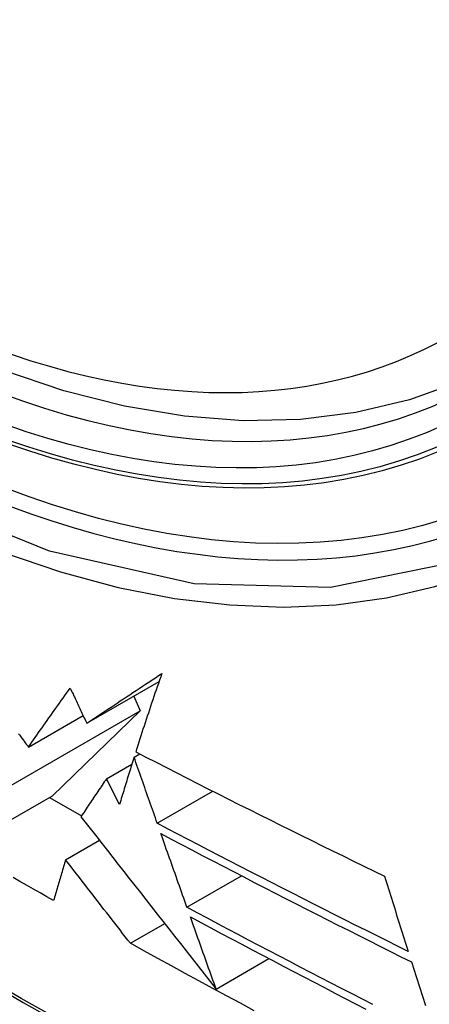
# Model space of a CAD drawing. Header units: inches. Extents: x 20 to 506, y 54 to 236.
# Tile 141 of 245: x 430.887 to 430.987, y 217.025 to 217.267. Entities that reach past the tile are written whole.
import ezdxf

# ---------------------------------------------------------------- set-up
doc = ezdxf.new("R2010")
doc.units = ezdxf.units.IN
doc.header["$MEASUREMENT"] = 0
doc.layers.add('Visible Edges(ANSI)', color=7, linetype='Continuous', lineweight=25)
doc.layers.add('Visible Tangent Edges(ANSI)', color=7, linetype='Continuous', lineweight=25)

msp = doc.modelspace()

# ---------------------------------------------------------------- linework, layer by layer
at = {"layer": 'Visible Edges(ANSI)'}
for p, q in [((430.90306, 217.09388), (430.92083, 217.10414)), ((430.91461, 217.10055), (430.91621, 217.09696)), ((430.88441, 217.0786), (430.91621, 217.09696)), ((430.88873, 217.08803), (430.90217, 217.09579)), ((430.91621, 217.09696), (430.89465, 217.07607)), ((430.9147, 217.08557), (430.9161, 217.08637)), ((430.90792, 217.08023), (430.91416, 217.08384)), ((430.91113, 217.07392), (430.90792, 217.08023)), ((430.87278, 217.06345), (430.89465, 217.07607)), ((430.9204, 217.06927), (430.93408, 217.07717)), ((430.89391, 217.07565), (430.90178, 217.0711)), ((430.89786, 217.06029), (430.90617, 217.06509)), ((430.92771, 217.04859), (430.94115, 217.05634)), ((430.91378, 217.03973), (430.92223, 217.0446)), ((430.93489, 217.02845), (430.94788, 217.03595))]:
    msp.add_line(p, q, dxfattribs=at)
at = {"layer": 'Visible Edges(ANSI)', "flags": 128}
for points in [[(431.00688, 217.184), (430.99501, 217.17806), (430.98245, 217.17352), (430.96928, 217.17038), (430.95561, 217.16867), (430.94152, 217.16837), (430.92709, 217.16946), (430.91238, 217.17192), (430.89746, 217.1757), (430.88239, 217.18078), (430.86724, 217.18713), (430.85206, 217.19469), (430.83691, 217.20344), (430.82186, 217.21332), (430.80696, 217.22428), (430.79227, 217.23629), (430.77786, 217.24928), (430.76377, 217.26318), (430.75009, 217.27795)], [(430.90306, 217.09388), (430.9038, 217.09437), (430.90454, 217.09487), (430.90528, 217.09536), (430.90602, 217.09586), (430.90677, 217.09636), (430.90752, 217.09685), (430.90827, 217.09736), (430.90903, 217.09786), (430.90979, 217.09836), (430.91055, 217.09887), (430.91131, 217.09938), (430.91208, 217.09989), (430.91285, 217.1004), (430.91362, 217.10091), (430.9144, 217.10143), (430.91518, 217.10195), (430.91596, 217.10247), (430.91675, 217.10299), (430.91754, 217.10351), (430.91833, 217.10404), (430.91913, 217.10456), (430.91993, 217.10509), (430.92073, 217.10562), (430.92154, 217.10616)], [(430.92154, 217.10616), (430.92125, 217.10534), (430.92097, 217.10452), (430.92068, 217.10371), (430.9204, 217.1029), (430.92012, 217.10208), (430.91984, 217.10127), (430.91957, 217.10046), (430.91929, 217.09965), (430.91902, 217.09884), (430.91875, 217.09804), (430.91848, 217.09723), (430.91821, 217.09642), (430.91794, 217.09562), (430.91768, 217.09482), (430.91741, 217.09402), (430.91715, 217.09322), (430.91689, 217.09242), (430.91663, 217.09163), (430.91638, 217.09083), (430.91612, 217.09004), (430.91587, 217.08925), (430.91561, 217.08846), (430.91536, 217.08767), (430.91511, 217.08689)], [(430.88873, 217.08803), (430.88914, 217.08862), (430.88955, 217.08922), (430.88997, 217.08981), (430.89038, 217.09041), (430.8908, 217.091), (430.89122, 217.0916), (430.89164, 217.0922), (430.89206, 217.0928), (430.89249, 217.0934), (430.89291, 217.09401), (430.89334, 217.09461), (430.89376, 217.09522), (430.89419, 217.09583), (430.89462, 217.09643), (430.89506, 217.09704), (430.89549, 217.09765), (430.89592, 217.09826), (430.89636, 217.09887), (430.8968, 217.09948), (430.89723, 217.1001), (430.89767, 217.10071), (430.89811, 217.10132), (430.89856, 217.10194), (430.899, 217.10255)], [(430.899, 217.10255), (430.89917, 217.10219), (430.89934, 217.10183), (430.89951, 217.10147), (430.89968, 217.10111), (430.89984, 217.10075), (430.90001, 217.10038), (430.90018, 217.10002), (430.90035, 217.09966), (430.90052, 217.0993), (430.90069, 217.09894), (430.90086, 217.09858), (430.90103, 217.09822), (430.9012, 217.09786), (430.90137, 217.09749), (430.90154, 217.09713), (430.90171, 217.09677), (430.90188, 217.09641), (430.90205, 217.09605), (430.90221, 217.09569), (430.90238, 217.09533), (430.90255, 217.09497), (430.90272, 217.0946), (430.90289, 217.09424), (430.90306, 217.09388)], [(430.8863, 217.0913), (430.88657, 217.09093), (430.88684, 217.09057), (430.88711, 217.0902), (430.88738, 217.08984), (430.88765, 217.08948), (430.88792, 217.08911), (430.88819, 217.08875), (430.88846, 217.08839), (430.88873, 217.08803)], [(430.91511, 217.08689), (430.91763, 217.08558), (430.92016, 217.08428), (430.92269, 217.08297), (430.92522, 217.08168), (430.92776, 217.08038), (430.9303, 217.07908), (430.93285, 217.07779), (430.93539, 217.0765), (430.93794, 217.07522), (430.9405, 217.07393), (430.94305, 217.07265), (430.94561, 217.07137), (430.94817, 217.07009), (430.95072, 217.06882), (430.95328, 217.06755), (430.95584, 217.06628), (430.95841, 217.06501), (430.96097, 217.06375), (430.96353, 217.06249), (430.96609, 217.06123), (430.96865, 217.05998), (430.97121, 217.05873), (430.97376, 217.05748), (430.97632, 217.05624)], [(430.9147, 217.08557), (430.91454, 217.08508), (430.91439, 217.08459), (430.91424, 217.0841), (430.91409, 217.08361), (430.91393, 217.08312), (430.91378, 217.08264), (430.91363, 217.08215), (430.91348, 217.08166), (430.91333, 217.08118), (430.91318, 217.08069), (430.91303, 217.0802), (430.91288, 217.07972), (430.91274, 217.07923), (430.91259, 217.07875), (430.91244, 217.07826), (430.91229, 217.07778), (430.91215, 217.07729), (430.912, 217.07681), (430.91185, 217.07633), (430.91171, 217.07584), (430.91156, 217.07536), (430.91142, 217.07488), (430.91128, 217.0744), (430.91113, 217.07392)], [(430.9204, 217.06927), (430.92017, 217.06995), (430.91993, 217.07062), (430.91969, 217.0713), (430.91945, 217.07198), (430.91921, 217.07266), (430.91898, 217.07333), (430.91874, 217.07401), (430.9185, 217.07469), (430.91826, 217.07537), (430.91802, 217.07605), (430.91778, 217.07673), (430.91755, 217.07741), (430.91731, 217.07809), (430.91707, 217.07877), (430.91683, 217.07945), (430.9166, 217.08013), (430.91636, 217.08081), (430.91612, 217.08149), (430.91588, 217.08217), (430.91565, 217.08285), (430.91541, 217.08353), (430.91517, 217.08421), (430.91493, 217.08489), (430.9147, 217.08557)], [(430.90792, 217.08023), (430.90765, 217.07984), (430.90738, 217.07945), (430.90712, 217.07906), (430.90685, 217.07866), (430.90658, 217.07827), (430.90632, 217.07788), (430.90606, 217.07749), (430.90579, 217.0771), (430.90553, 217.07671), (430.90526, 217.07632), (430.905, 217.07592), (430.90474, 217.07553), (430.90448, 217.07514), (430.90422, 217.07476), (430.90395, 217.07437), (430.90369, 217.07398), (430.90343, 217.07359), (430.90317, 217.0732), (430.90292, 217.07281), (430.90266, 217.07243), (430.9024, 217.07204), (430.90214, 217.07165), (430.90188, 217.07127), (430.90163, 217.07088)], [(430.90163, 217.07088), (430.90292, 217.06924), (430.90421, 217.06758), (430.90552, 217.06591), (430.90683, 217.06424), (430.90815, 217.06256), (430.90948, 217.06086), (430.91082, 217.05916), (430.91216, 217.05744), (430.91351, 217.05572), (430.91487, 217.05398), (430.91624, 217.05224), (430.91762, 217.05048), (430.91901, 217.04871), (430.9204, 217.04693), (430.92181, 217.04514), (430.92322, 217.04333), (430.92465, 217.04152), (430.92608, 217.03969), (430.92753, 217.03785), (430.92898, 217.03599), (430.93044, 217.03413), (430.93191, 217.03225), (430.9334, 217.03035), (430.93489, 217.02845)], [(430.98211, 217.03774), (430.97951, 217.03904), (430.97691, 217.04033), (430.97431, 217.04163), (430.97171, 217.04293), (430.96912, 217.04423), (430.96653, 217.04553), (430.96395, 217.04683), (430.96136, 217.04814), (430.95878, 217.04944), (430.9562, 217.05075), (430.95363, 217.05206), (430.95106, 217.05337), (430.94849, 217.05468), (430.94592, 217.056), (430.94335, 217.05732), (430.94079, 217.05863), (430.93823, 217.05996), (430.93568, 217.06128), (430.93313, 217.0626), (430.93058, 217.06393), (430.92803, 217.06526), (430.92548, 217.0666), (430.92294, 217.06793), (430.9204, 217.06927)], [(430.92771, 217.04859), (430.92745, 217.04934), (430.92718, 217.05009), (430.92691, 217.05085), (430.92664, 217.0516), (430.92638, 217.05236), (430.92611, 217.05311), (430.92584, 217.05387), (430.92557, 217.05462), (430.92531, 217.05538), (430.92504, 217.05614), (430.92477, 217.05689), (430.9245, 217.05765), (430.92424, 217.0584), (430.92397, 217.05916), (430.9237, 217.05992), (430.92343, 217.06067), (430.92317, 217.06143), (430.9229, 217.06219), (430.92263, 217.06294), (430.92237, 217.0637), (430.9221, 217.06446), (430.92183, 217.06521), (430.92157, 217.06597), (430.9213, 217.06673)], [(430.9213, 217.06673), (430.92384, 217.06538), (430.92638, 217.06404), (430.92893, 217.06271), (430.93148, 217.06137), (430.93404, 217.06004), (430.93659, 217.05871), (430.93915, 217.05738), (430.94171, 217.05606), (430.94427, 217.05473), (430.94684, 217.05341), (430.94941, 217.05209), (430.95198, 217.05078), (430.95455, 217.04946), (430.95712, 217.04815), (430.9597, 217.04684), (430.96228, 217.04553), (430.96485, 217.04423), (430.96743, 217.04293), (430.97002, 217.04162), (430.9726, 217.04033), (430.97518, 217.03903), (430.97777, 217.03774), (430.98035, 217.03644), (430.98294, 217.03515)], [(430.89786, 217.06029), (430.89773, 217.05987), (430.89761, 217.05945), (430.89748, 217.05903), (430.89736, 217.05861), (430.89724, 217.05819), (430.89711, 217.05778), (430.89699, 217.05736), (430.89687, 217.05694), (430.89674, 217.05652), (430.89662, 217.0561), (430.8965, 217.05568), (430.89637, 217.05527), (430.89625, 217.05485), (430.89613, 217.05443), (430.89601, 217.05401), (430.89588, 217.0536), (430.89576, 217.05318), (430.89564, 217.05276), (430.89552, 217.05235), (430.8954, 217.05193), (430.89528, 217.05151), (430.89516, 217.0511), (430.89503, 217.05068), (430.89491, 217.05027)], [(430.91378, 217.03973), (430.91315, 217.04054), (430.91252, 217.04136), (430.91188, 217.04218), (430.91124, 217.04301), (430.91059, 217.04384), (430.90994, 217.04468), (430.90929, 217.04553), (430.90863, 217.04638), (430.90797, 217.04723), (430.9073, 217.04809), (430.90663, 217.04895), (430.90596, 217.04982), (430.90529, 217.05068), (430.90462, 217.05155), (430.90395, 217.05242), (430.90327, 217.0533), (430.90259, 217.05417), (430.90192, 217.05504), (430.90124, 217.05592), (430.90056, 217.05679), (430.89988, 217.05767), (430.89921, 217.05854), (430.89853, 217.05941), (430.89786, 217.06029)], [(430.89491, 217.05027), (430.89325, 217.0512), (430.89159, 217.05214), (430.88993, 217.05308), (430.88828, 217.05402), (430.88662, 217.05496), (430.88497, 217.05591)], [(430.97632, 217.05624), (430.97656, 217.05546), (430.97679, 217.05469), (430.97703, 217.05392), (430.97727, 217.05314), (430.97751, 217.05237), (430.97775, 217.0516), (430.97799, 217.05083), (430.97823, 217.05006), (430.97847, 217.04928), (430.97872, 217.04851), (430.97896, 217.04774), (430.9792, 217.04697), (430.97944, 217.0462), (430.97968, 217.04543), (430.97992, 217.04466), (430.98017, 217.04389), (430.98041, 217.04312), (430.98065, 217.04235), (430.9809, 217.04158), (430.98114, 217.04081), (430.98138, 217.04004), (430.98162, 217.03927), (430.98187, 217.03851), (430.98211, 217.03774)], [(430.97344, 217.02463), (430.97087, 217.02595), (430.96831, 217.02727), (430.96575, 217.02859), (430.9632, 217.02991), (430.96065, 217.03124), (430.9581, 217.03256), (430.95555, 217.03389), (430.95301, 217.03521), (430.95046, 217.03654), (430.94793, 217.03787), (430.94539, 217.0392), (430.94286, 217.04054), (430.94033, 217.04188), (430.9378, 217.04321), (430.93528, 217.04455), (430.93275, 217.0459), (430.93023, 217.04724), (430.92771, 217.04859)], [(430.92856, 217.04622), (430.93108, 217.04486), (430.9336, 217.04352), (430.93613, 217.04217), (430.93866, 217.04082), (430.94119, 217.03948), (430.94372, 217.03814), (430.94626, 217.0368), (430.9488, 217.03547), (430.95134, 217.03413), (430.95388, 217.0328), (430.95642, 217.03147), (430.95897, 217.03014), (430.96152, 217.02882), (430.96407, 217.02749), (430.96662, 217.02617), (430.96917, 217.02485), (430.97173, 217.02353)], [(430.93489, 217.02845), (430.93463, 217.02919), (430.93436, 217.02992), (430.9341, 217.03066), (430.93384, 217.0314), (430.93357, 217.03214), (430.93331, 217.03288), (430.93304, 217.03362), (430.93278, 217.03436), (430.93251, 217.0351), (430.93225, 217.03584), (430.93199, 217.03658), (430.93172, 217.03733), (430.93146, 217.03807), (430.93119, 217.03881), (430.93093, 217.03955), (430.93067, 217.04029), (430.9304, 217.04103), (430.93014, 217.04177), (430.92987, 217.04251), (430.92961, 217.04325), (430.92935, 217.04399), (430.92908, 217.04474), (430.92882, 217.04548), (430.92856, 217.04622)], [(430.94424, 217.02312), (430.94084, 217.02496), (430.93743, 217.02679), (430.93404, 217.02863), (430.93064, 217.03048), (430.92726, 217.03232), (430.92388, 217.03417), (430.92051, 217.03602), (430.91714, 217.03787), (430.91378, 217.03973)], [(430.98294, 217.03515), (430.98318, 217.03439), (430.98343, 217.03362), (430.98367, 217.03285), (430.98392, 217.03208), (430.98417, 217.03131), (430.98441, 217.03054), (430.98466, 217.02978), (430.98491, 217.02901), (430.98516, 217.02824), (430.9854, 217.02747), (430.98565, 217.0267), (430.9859, 217.02594), (430.98615, 217.02517), (430.9864, 217.0244)]]:
    msp.add_lwpolyline(points, dxfattribs=at)
at = {"layer": 'Visible Edges(ANSI)'}
msp.add_ellipse((430.8396, 217.44883), major_axis=(0.15994, -0.27703), ratio=0.57735, dxfattribs=at)
msp.add_ellipse((430.84308, 217.45084), major_axis=(0.15748, -0.27276), ratio=0.57735, start_param=2.363977, end_param=7.060801, dxfattribs=at)
at = {"layer": 'Visible Tangent Edges(ANSI)', "flags": 128}
for points in [[(431.08803, 217.30363), (431.08511, 217.26242), (431.0767, 217.22538), (431.06295, 217.19326), (431.04421, 217.16684), (431.02096, 217.14677), (430.99373, 217.13353), (430.96303, 217.12728), (430.92944, 217.12819), (430.89386, 217.13623), (430.857, 217.15122), (430.8197, 217.17286), (430.7829, 217.20057), (430.74726, 217.23388), (430.71369, 217.27196)], [(430.71236, 217.26854), (430.72526, 217.25308), (430.73857, 217.23826), (430.75223, 217.22413), (430.76619, 217.21075), (430.78037, 217.1982), (430.79472, 217.18651), (430.80922, 217.17569), (430.82382, 217.1658), (430.83849, 217.15684), (430.85318, 217.14885), (430.8678, 217.14189), (430.8823, 217.13598), (430.89664, 217.13113), (430.91078, 217.12734), (430.92466, 217.12463), (430.93825, 217.12301), (430.95151, 217.12249), (430.96437, 217.12308), (430.97678, 217.12476), (430.98869, 217.12752), (431.00009, 217.13134)], [(430.59742, 217.24922), (430.6207, 217.22681), (430.64423, 217.205), (430.66799, 217.18381), (430.69195, 217.16327), (430.71608, 217.14341), (430.74036, 217.12425), (430.76476, 217.10581), (430.78924, 217.08811), (430.81378, 217.07118), (430.83834, 217.05503), (430.8629, 217.03968), (430.88745, 217.02513), (430.912, 217.01137), (430.93654, 216.9984), (430.96106, 216.98625), (430.98552, 216.97491), (431.00989, 216.96441), (431.03415, 216.95475), (431.0583, 216.94594), (431.08232, 216.93798), (431.10618, 216.93088), (431.12987, 216.92465)], [(431.1285, 216.92631), (431.10491, 216.93246), (431.08115, 216.93949), (431.05723, 216.94737), (431.03318, 216.95611), (431.009, 216.9657), (430.98471, 216.97614), (430.96033, 216.98742), (430.93588, 216.99952), (430.91141, 217.01244), (430.88692, 217.02616), (430.86243, 217.04068), (430.83792, 217.05601), (430.81342, 217.07213), (430.78893, 217.08904), (430.76451, 217.10672), (430.74017, 217.12515), (430.71595, 217.1443), (430.69187, 217.16415), (430.66798, 217.18467), (430.64428, 217.20584), (430.62082, 217.22763), (430.59761, 217.25001)]]:
    msp.add_lwpolyline(points, dxfattribs=at)
at = {"layer": 'Visible Tangent Edges(ANSI)'}
for centre, major_axis, start_param, end_param in [((430.84208, 217.45027), (-0.17318, 0.29996), 5.05527, 10.652693), ((430.84203, 217.45024), (0.15059, -0.26083), 4.097754, 6.89782)]:
    msp.add_ellipse(centre, major_axis=major_axis, ratio=0.57735, start_param=start_param, end_param=end_param, dxfattribs=at)
for centre, major_axis in [((430.84267, 217.45061), (-0.17111, 0.29637)), ((430.8397, 217.44889), (0.1627, -0.2818)), ((430.8396, 217.44883), (-0.1621, 0.28076))]:
    msp.add_ellipse(centre, major_axis=major_axis, ratio=0.57735, dxfattribs=at)

doc.saveas('drawing.dxf')
